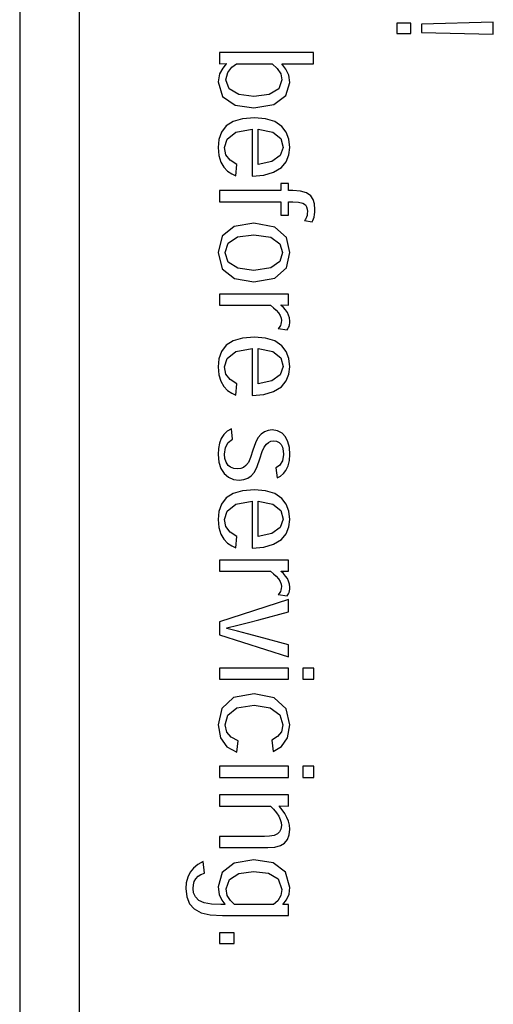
# Model space of a CAD drawing. Extents: x -837 to -216, y -123 to 601.
# Tile 49 of 136: x -407 to -399, y 177 to 193. Entities that reach past the tile are written whole.
import ezdxf

# ---------------------------------------------------------------- set-up
doc = ezdxf.new("R2010")
doc.units = 0
doc.header["$LTSCALE"] = 23.1
doc.layers.add('HEATSINK_AM_0', color=7, linetype='CONTINUOUS')

msp = doc.modelspace()

# ---------------------------------------------------------------- linework, layer by layer
at = {"layer": 'HEATSINK_AM_0', "color": 7}
for p, q in [((-406.853, 207.399), (-406.853, 160.901)), ((-405.853, 206.399), (-405.853, 161.901)), ((-400.269, 193.36), (-400.507, 193.36)), ((-400.507, 193.36), (-400.507, 193.185)), ((-400.269, 193.185), (-400.269, 193.36)), ((-398.881, 193.373), (-400.09, 193.342)), ((-400.09, 193.342), (-400.09, 193.203)), ((-398.881, 193.172), (-398.881, 193.373)), ((-400.507, 193.185), (-400.269, 193.185)), ((-400.09, 193.203), (-398.881, 193.172)), ((-403.488, 192.862), (-403.488, 192.676)), ((-401.907, 192.862), (-403.488, 192.862)), ((-401.907, 192.674), (-401.907, 192.862)), ((-403.488, 192.676), (-403.377, 192.678)), ((-403.377, 192.672), (-403.436, 192.601)), ((-403.377, 192.678), (-403.377, 192.672)), ((-403.284, 192.615), (-403.204, 192.674)), ((-403.204, 192.674), (-402.602, 192.674)), ((-402.602, 192.674), (-402.518, 192.595)), ((-402.443, 192.674), (-401.907, 192.674)), ((-402.443, 192.671), (-402.443, 192.674)), ((-402.373, 192.584), (-402.443, 192.671)), ((-403.49, 192.503), (-403.514, 192.368)), ((-403.436, 192.601), (-403.49, 192.503)), ((-403.382, 192.402), (-403.352, 192.525)), ((-403.352, 192.525), (-403.284, 192.615)), ((-402.518, 192.595), (-402.46, 192.504)), ((-402.46, 192.504), (-402.438, 192.403)), ((-402.324, 192.482), (-402.373, 192.584)), ((-402.305, 192.36), (-402.324, 192.482)), ((-403.514, 192.368), (-403.437, 192.122)), ((-403.326, 192.253), (-403.382, 192.402)), ((-402.438, 192.403), (-402.493, 192.254)), ((-402.372, 192.142), (-402.305, 192.36)), ((-403.165, 192.158), (-403.326, 192.253)), ((-402.913, 192.125), (-403.165, 192.158)), ((-402.654, 192.159), (-402.913, 192.125)), ((-402.493, 192.254), (-402.654, 192.159)), ((-402.573, 191.99), (-402.372, 192.142)), ((-403.437, 192.122), (-403.225, 191.979)), ((-403.225, 191.979), (-402.91, 191.933)), ((-402.91, 191.933), (-402.573, 191.99)), ((-403.259, 191.703), (-403.375, 191.627)), ((-403.102, 191.75), (-403.259, 191.703)), ((-402.9, 191.766), (-403.102, 191.75)), ((-402.715, 191.75), (-402.9, 191.766)), ((-402.56, 191.701), (-402.715, 191.75)), ((-402.44, 191.62), (-402.56, 191.701)), ((-403.455, 191.524), (-403.5, 191.4)), ((-403.375, 191.627), (-403.455, 191.524)), ((-403.362, 191.407), (-403.217, 191.521)), ((-403.217, 191.521), (-402.939, 191.573)), ((-402.939, 191.573), (-402.939, 190.784)), ((-402.839, 191.574), (-402.591, 191.524)), ((-402.839, 190.978), (-402.839, 191.574)), ((-402.591, 191.524), (-402.457, 191.414)), ((-402.366, 191.524), (-402.44, 191.62)), ((-402.321, 191.406), (-402.366, 191.524)), ((-403.5, 191.4), (-403.514, 191.262)), ((-403.404, 191.262), (-403.362, 191.407)), ((-402.457, 191.414), (-402.416, 191.267)), ((-402.305, 191.266), (-402.321, 191.406)), ((-403.514, 191.262), (-403.502, 191.128)), ((-403.381, 191.143), (-403.404, 191.262)), ((-403.312, 191.05), (-403.381, 191.143)), ((-402.416, 191.267), (-402.466, 191.128)), ((-402.368, 191.026), (-402.321, 191.139)), ((-402.321, 191.139), (-402.305, 191.266)), ((-403.502, 191.128), (-403.467, 191.02)), ((-403.467, 191.02), (-403.416, 190.934)), ((-403.198, 190.981), (-403.312, 191.05)), ((-403.215, 190.785), (-403.198, 190.981)), ((-402.61, 191.027), (-402.839, 190.978)), ((-402.466, 191.128), (-402.61, 191.027)), ((-402.447, 190.929), (-402.368, 191.026)), ((-403.416, 190.934), (-403.353, 190.868)), ((-403.353, 190.868), (-403.284, 190.819)), ((-403.284, 190.819), (-403.215, 190.785)), ((-402.744, 190.8), (-402.579, 190.848)), ((-402.579, 190.848), (-402.447, 190.929)), ((-402.939, 190.784), (-402.744, 190.8)), ((-402.331, 190.661), (-402.456, 190.661)), ((-402.456, 190.661), (-402.456, 190.54)), ((-402.331, 190.54), (-402.331, 190.661)), ((-402.456, 190.54), (-403.488, 190.54)), ((-403.488, 190.54), (-403.488, 190.352)), ((-402.257, 190.54), (-402.331, 190.54)), ((-402.129, 190.53), (-402.257, 190.54)), ((-402.027, 190.501), (-402.129, 190.53)), ((-401.953, 190.449), (-402.027, 190.501)), ((-403.488, 190.352), (-402.456, 190.352)), ((-402.456, 190.352), (-402.456, 190.125)), ((-402.331, 190.352), (-402.254, 190.352)), ((-402.331, 190.125), (-402.331, 190.352)), ((-402.254, 190.352), (-402.158, 190.345)), ((-402.158, 190.345), (-402.089, 190.327)), ((-402.089, 190.327), (-402.044, 190.297)), ((-401.916, 190.39), (-401.953, 190.449)), ((-401.892, 190.315), (-401.916, 190.39)), ((-401.884, 190.223), (-401.892, 190.315)), ((-402.044, 190.297), (-402.024, 190.265)), ((-402.024, 190.265), (-402.013, 190.229)), ((-402.012, 190.154), (-402.017, 190.122)), ((-402.013, 190.229), (-402.01, 190.188)), ((-402.01, 190.188), (-402.012, 190.154)), ((-401.89, 190.135), (-401.885, 190.178)), ((-401.885, 190.178), (-401.884, 190.223)), ((-402.91, 189.988), (-403.242, 189.935)), ((-402.557, 189.924), (-402.91, 189.988)), ((-402.456, 190.125), (-402.331, 190.125)), ((-402.045, 190.053), (-402.057, 190.038)), ((-402.057, 190.038), (-401.931, 190.011)), ((-402.034, 190.072), (-402.045, 190.053)), ((-402.025, 190.094), (-402.034, 190.072)), ((-402.017, 190.122), (-402.025, 190.094)), ((-401.931, 190.011), (-401.918, 190.037)), ((-401.918, 190.037), (-401.907, 190.064)), ((-401.907, 190.064), (-401.898, 190.094)), ((-401.898, 190.094), (-401.89, 190.135)), ((-403.242, 189.935), (-403.445, 189.772)), ((-402.364, 189.75), (-402.557, 189.924)), ((-403.445, 189.772), (-403.514, 189.495)), ((-403.395, 189.495), (-403.346, 189.653)), ((-403.346, 189.653), (-403.189, 189.758)), ((-403.189, 189.758), (-402.912, 189.796)), ((-402.912, 189.796), (-402.628, 189.754)), ((-402.628, 189.754), (-402.475, 189.644)), ((-402.475, 189.644), (-402.428, 189.495)), ((-402.305, 189.495), (-402.364, 189.75)), ((-403.514, 189.495), (-403.444, 189.221)), ((-403.395, 189.493), (-403.395, 189.495)), ((-403.342, 189.335), (-403.395, 189.493)), ((-402.428, 189.495), (-402.474, 189.347)), ((-402.364, 189.241), (-402.305, 189.495)), ((-403.182, 189.232), (-403.342, 189.335)), ((-402.474, 189.347), (-402.628, 189.237)), ((-403.444, 189.221), (-403.239, 189.057)), ((-402.912, 189.194), (-403.182, 189.232)), ((-402.628, 189.237), (-402.912, 189.194)), ((-402.557, 189.067), (-402.364, 189.241)), ((-403.239, 189.057), (-402.912, 189.002)), ((-402.912, 189.002), (-402.91, 189.002)), ((-402.91, 189.002), (-402.557, 189.067)), ((-402.331, 188.798), (-403.488, 188.798)), ((-403.488, 188.798), (-403.488, 188.61)), ((-402.331, 188.61), (-402.331, 188.798)), ((-403.488, 188.61), (-402.631, 188.61)), ((-402.631, 188.61), (-402.579, 188.568)), ((-402.579, 188.568), (-402.534, 188.525)), ((-402.534, 188.525), (-402.498, 188.482)), ((-402.454, 188.613), (-402.331, 188.61)), ((-402.454, 188.607), (-402.454, 188.613)), ((-402.415, 188.569), (-402.454, 188.607)), ((-402.379, 188.53), (-402.415, 188.569)), ((-402.348, 188.487), (-402.379, 188.53)), ((-402.326, 188.443), (-402.348, 188.487)), ((-402.498, 188.482), (-402.469, 188.434)), ((-402.469, 188.434), (-402.453, 188.391)), ((-402.45, 188.321), (-402.455, 188.293)), ((-402.453, 188.391), (-402.448, 188.35)), ((-402.448, 188.35), (-402.45, 188.321)), ((-402.311, 188.395), (-402.326, 188.443)), ((-402.305, 188.342), (-402.311, 188.395)), ((-402.307, 188.311), (-402.305, 188.342)), ((-402.487, 188.232), (-402.501, 188.217)), ((-402.501, 188.217), (-402.351, 188.193)), ((-402.475, 188.249), (-402.487, 188.232)), ((-402.464, 188.268), (-402.475, 188.249)), ((-402.455, 188.293), (-402.464, 188.268)), ((-402.351, 188.193), (-402.338, 188.212)), ((-402.338, 188.212), (-402.328, 188.232)), ((-402.328, 188.232), (-402.319, 188.253)), ((-402.319, 188.253), (-402.311, 188.281)), ((-402.311, 188.281), (-402.307, 188.311)), ((-403.259, 188.01), (-403.375, 187.935)), ((-403.102, 188.057), (-403.259, 188.01)), ((-402.9, 188.073), (-403.102, 188.057)), ((-402.715, 188.057), (-402.9, 188.073)), ((-402.56, 188.009), (-402.715, 188.057)), ((-402.44, 187.928), (-402.56, 188.009)), ((-403.455, 187.831), (-403.5, 187.708)), ((-403.375, 187.935), (-403.455, 187.831)), ((-403.362, 187.715), (-403.217, 187.829)), ((-403.217, 187.829), (-402.939, 187.881)), ((-402.939, 187.881), (-402.939, 187.091)), ((-402.839, 187.881), (-402.591, 187.831)), ((-402.839, 187.285), (-402.839, 187.881)), ((-402.591, 187.831), (-402.457, 187.722)), ((-402.366, 187.832), (-402.44, 187.928)), ((-402.321, 187.714), (-402.366, 187.832)), ((-403.5, 187.708), (-403.514, 187.57)), ((-403.404, 187.57), (-403.362, 187.715)), ((-402.457, 187.722), (-402.416, 187.575)), ((-402.305, 187.574), (-402.321, 187.714)), ((-403.514, 187.57), (-403.502, 187.436)), ((-403.381, 187.451), (-403.404, 187.57)), ((-402.416, 187.575), (-402.466, 187.436)), ((-402.321, 187.446), (-402.305, 187.574)), ((-403.502, 187.436), (-403.467, 187.328)), ((-403.467, 187.328), (-403.416, 187.242)), ((-403.312, 187.358), (-403.381, 187.451)), ((-403.198, 187.288), (-403.312, 187.358)), ((-402.61, 187.335), (-402.839, 187.285)), ((-402.466, 187.436), (-402.61, 187.335)), ((-402.447, 187.237), (-402.368, 187.334)), ((-402.368, 187.334), (-402.321, 187.446)), ((-403.416, 187.242), (-403.353, 187.176)), ((-403.353, 187.176), (-403.284, 187.127)), ((-403.215, 187.093), (-403.198, 187.288)), ((-402.579, 187.156), (-402.447, 187.237)), ((-403.284, 187.127), (-403.215, 187.093)), ((-402.939, 187.091), (-402.744, 187.107)), ((-402.744, 187.107), (-402.579, 187.156)), ((-403.289, 186.53), (-403.36, 186.488)), ((-403.269, 186.354), (-403.289, 186.53)), ((-402.669, 186.501), (-402.732, 186.477)), ((-402.602, 186.509), (-402.669, 186.501)), ((-402.511, 186.494), (-402.602, 186.509)), ((-402.436, 186.454), (-402.511, 186.494)), ((-403.46, 186.368), (-403.491, 186.288)), ((-403.418, 186.434), (-403.46, 186.368)), ((-403.36, 186.488), (-403.418, 186.434)), ((-403.342, 186.3), (-403.269, 186.354)), ((-402.842, 186.376), (-402.886, 186.29)), ((-402.788, 186.437), (-402.842, 186.376)), ((-402.732, 186.477), (-402.788, 186.437)), ((-402.378, 186.391), (-402.436, 186.454)), ((-402.338, 186.311), (-402.378, 186.391)), ((-403.509, 186.196), (-403.514, 186.094)), ((-403.491, 186.288), (-403.509, 186.196)), ((-403.407, 186.099), (-403.39, 186.213)), ((-403.39, 186.213), (-403.342, 186.3)), ((-402.929, 186.167), (-402.966, 186.046)), ((-402.886, 186.29), (-402.929, 186.167)), ((-402.769, 186.147), (-402.737, 186.221)), ((-402.737, 186.221), (-402.701, 186.269)), ((-402.701, 186.269), (-402.666, 186.3)), ((-402.666, 186.3), (-402.625, 186.319)), ((-402.625, 186.319), (-402.581, 186.325)), ((-402.581, 186.325), (-402.529, 186.318)), ((-402.529, 186.318), (-402.486, 186.298)), ((-402.486, 186.298), (-402.454, 186.267)), ((-402.454, 186.267), (-402.431, 186.218)), ((-402.431, 186.218), (-402.417, 186.159)), ((-402.314, 186.213), (-402.338, 186.311)), ((-402.305, 186.094), (-402.314, 186.213)), ((-403.514, 186.094), (-403.502, 185.967)), ((-403.4, 186.031), (-403.407, 186.099)), ((-403.379, 185.967), (-403.4, 186.031)), ((-402.966, 186.046), (-403.002, 185.964)), ((-402.856, 185.893), (-402.81, 186.023)), ((-402.81, 186.023), (-402.769, 186.147)), ((-402.413, 186.095), (-402.431, 185.987)), ((-402.417, 186.159), (-402.413, 186.095)), ((-402.312, 185.993), (-402.305, 186.094)), ((-403.502, 185.967), (-403.467, 185.859)), ((-403.467, 185.859), (-403.412, 185.774)), ((-403.343, 185.913), (-403.379, 185.967)), ((-403.302, 185.882), (-403.343, 185.913)), ((-403.248, 185.862), (-403.302, 185.882)), ((-403.181, 185.855), (-403.248, 185.862)), ((-403.133, 185.861), (-403.181, 185.855)), ((-403.086, 185.879), (-403.133, 185.861)), ((-403.045, 185.91), (-403.086, 185.879)), ((-403.002, 185.964), (-403.045, 185.91)), ((-402.903, 185.801), (-402.856, 185.893)), ((-402.478, 185.912), (-402.54, 185.869)), ((-402.54, 185.869), (-402.521, 185.704)), ((-402.431, 185.987), (-402.478, 185.912)), ((-402.371, 185.826), (-402.334, 185.904)), ((-402.334, 185.904), (-402.312, 185.993)), ((-403.412, 185.774), (-403.34, 185.712)), ((-403.34, 185.712), (-403.257, 185.676)), ((-403.257, 185.676), (-403.159, 185.664)), ((-403.159, 185.664), (-403.078, 185.673)), ((-403.078, 185.673), (-403.011, 185.698)), ((-403.011, 185.698), (-402.957, 185.737)), ((-402.957, 185.737), (-402.903, 185.801)), ((-402.521, 185.704), (-402.462, 185.733)), ((-402.462, 185.733), (-402.412, 185.775)), ((-402.412, 185.775), (-402.371, 185.826)), ((-402.9, 185.503), (-403.102, 185.487)), ((-402.715, 185.487), (-402.9, 185.503)), ((-403.375, 185.364), (-403.455, 185.261)), ((-403.259, 185.44), (-403.375, 185.364)), ((-403.102, 185.487), (-403.259, 185.44)), ((-402.56, 185.438), (-402.715, 185.487)), ((-402.44, 185.357), (-402.56, 185.438)), ((-402.366, 185.261), (-402.44, 185.357)), ((-403.455, 185.261), (-403.5, 185.137)), ((-403.362, 185.144), (-403.217, 185.258)), ((-403.217, 185.258), (-402.939, 185.311)), ((-402.939, 185.311), (-402.939, 184.521)), ((-402.839, 185.311), (-402.591, 185.261)), ((-402.839, 184.715), (-402.839, 185.311)), ((-402.591, 185.261), (-402.457, 185.152)), ((-402.321, 185.144), (-402.366, 185.261)), ((-403.5, 185.137), (-403.514, 185)), ((-403.404, 184.999), (-403.362, 185.144)), ((-402.416, 185.005), (-402.466, 184.866)), ((-402.457, 185.152), (-402.416, 185.005)), ((-402.305, 185.003), (-402.321, 185.144)), ((-402.321, 184.876), (-402.305, 185.003)), ((-403.514, 185), (-403.502, 184.865)), ((-403.502, 184.865), (-403.467, 184.757)), ((-403.381, 184.881), (-403.404, 184.999)), ((-403.312, 184.788), (-403.381, 184.881)), ((-402.466, 184.866), (-402.61, 184.764)), ((-402.368, 184.763), (-402.321, 184.876)), ((-403.467, 184.757), (-403.416, 184.671)), ((-403.416, 184.671), (-403.353, 184.605)), ((-403.198, 184.718), (-403.312, 184.788)), ((-403.215, 184.523), (-403.198, 184.718)), ((-402.61, 184.764), (-402.839, 184.715)), ((-402.447, 184.666), (-402.368, 184.763)), ((-403.353, 184.605), (-403.284, 184.556)), ((-403.284, 184.556), (-403.215, 184.523)), ((-402.939, 184.521), (-402.744, 184.537)), ((-402.744, 184.537), (-402.579, 184.586)), ((-402.579, 184.586), (-402.447, 184.666)), ((-402.331, 184.318), (-403.488, 184.318)), ((-403.488, 184.318), (-403.488, 184.131)), ((-402.331, 184.131), (-402.331, 184.318)), ((-403.488, 184.131), (-402.631, 184.131)), ((-402.631, 184.131), (-402.579, 184.089)), ((-402.579, 184.089), (-402.534, 184.046)), ((-402.534, 184.046), (-402.498, 184.002)), ((-402.454, 184.134), (-402.331, 184.131)), ((-402.454, 184.128), (-402.454, 184.134)), ((-402.415, 184.09), (-402.454, 184.128)), ((-402.379, 184.05), (-402.415, 184.09)), ((-402.348, 184.007), (-402.379, 184.05)), ((-402.326, 183.963), (-402.348, 184.007)), ((-402.498, 184.002), (-402.469, 183.955)), ((-402.469, 183.955), (-402.453, 183.911)), ((-402.45, 183.841), (-402.455, 183.814)), ((-402.453, 183.911), (-402.448, 183.871)), ((-402.448, 183.871), (-402.45, 183.841)), ((-402.311, 183.915), (-402.326, 183.963)), ((-402.305, 183.862), (-402.311, 183.915)), ((-402.307, 183.831), (-402.305, 183.862)), ((-402.487, 183.753), (-402.501, 183.737)), ((-402.501, 183.737), (-402.351, 183.714)), ((-402.475, 183.77), (-402.487, 183.753)), ((-402.464, 183.788), (-402.475, 183.77)), ((-402.455, 183.814), (-402.464, 183.788)), ((-402.351, 183.714), (-402.338, 183.733)), ((-402.338, 183.733), (-402.328, 183.752)), ((-402.328, 183.752), (-402.319, 183.774)), ((-402.319, 183.774), (-402.311, 183.802)), ((-402.311, 183.802), (-402.307, 183.831)), ((-402.331, 183.653), (-403.488, 183.281)), ((-402.331, 183.448), (-402.331, 183.653)), ((-402.829, 183.312), (-402.331, 183.448)), ((-403.488, 183.281), (-403.488, 183.062)), ((-403.367, 183.176), (-403.179, 183.221)), ((-403.179, 183.221), (-403, 183.266)), ((-403, 183.266), (-402.829, 183.312)), ((-403.488, 183.062), (-402.331, 182.689)), ((-403.367, 183.166), (-403.367, 183.176)), ((-403.187, 183.121), (-403.367, 183.166)), ((-403.018, 183.076), (-403.187, 183.121)), ((-402.827, 183.028), (-403.018, 183.076)), ((-402.331, 182.892), (-402.827, 183.028)), ((-402.331, 182.689), (-402.331, 182.892)), ((-402.331, 182.501), (-403.488, 182.501)), ((-403.488, 182.501), (-403.488, 182.314)), ((-402.331, 182.314), (-402.331, 182.501)), ((-401.9, 182.501), (-402.09, 182.501)), ((-402.09, 182.501), (-402.09, 182.314)), ((-401.9, 182.314), (-401.9, 182.501)), ((-403.488, 182.314), (-402.331, 182.314)), ((-402.09, 182.314), (-401.9, 182.314)), ((-402.908, 182.068), (-403.256, 182.002)), ((-402.568, 181.999), (-402.908, 182.068)), ((-403.256, 182.002), (-403.453, 181.821)), ((-403.199, 181.829), (-402.909, 181.876)), ((-402.909, 181.876), (-402.636, 181.83)), ((-402.369, 181.814), (-402.568, 181.999)), ((-403.453, 181.821), (-403.514, 181.545)), ((-403.394, 181.546), (-403.35, 181.709)), ((-403.35, 181.709), (-403.199, 181.829)), ((-402.636, 181.83), (-402.477, 181.711)), ((-402.477, 181.711), (-402.425, 181.544)), ((-402.305, 181.542), (-402.369, 181.814)), ((-403.514, 181.545), (-403.475, 181.327)), ((-403.367, 181.422), (-403.394, 181.546)), ((-402.425, 181.544), (-402.449, 181.428)), ((-402.343, 181.326), (-402.305, 181.542)), ((-403.292, 181.335), (-403.367, 181.422)), ((-402.449, 181.428), (-402.514, 181.346)), ((-403.475, 181.327), (-403.365, 181.174)), ((-403.177, 181.277), (-403.292, 181.335)), ((-403.199, 181.084), (-403.177, 181.277)), ((-402.514, 181.346), (-402.608, 181.288)), ((-402.608, 181.288), (-402.589, 181.097)), ((-402.444, 181.18), (-402.343, 181.326)), ((-403.365, 181.174), (-403.199, 181.084)), ((-402.589, 181.097), (-402.444, 181.18)), ((-402.331, 180.847), (-403.488, 180.847)), ((-403.488, 180.847), (-403.488, 180.659)), ((-402.331, 180.659), (-402.331, 180.847)), ((-401.9, 180.847), (-402.09, 180.847)), ((-402.09, 180.847), (-402.09, 180.659)), ((-401.9, 180.659), (-401.9, 180.847)), ((-403.488, 180.659), (-402.331, 180.659)), ((-402.09, 180.659), (-401.9, 180.659)), ((-402.331, 180.365), (-403.488, 180.365)), ((-403.488, 180.365), (-403.488, 180.177)), ((-402.331, 180.177), (-402.331, 180.365)), ((-403.488, 180.177), (-402.634, 180.177)), ((-402.634, 180.177), (-402.579, 180.123)), ((-402.579, 180.123), (-402.53, 180.063)), ((-402.53, 180.063), (-402.493, 180.005)), ((-402.481, 180.181), (-402.331, 180.177)), ((-402.481, 180.172), (-402.481, 180.181)), ((-402.435, 180.112), (-402.481, 180.172)), ((-402.392, 180.05), (-402.435, 180.112)), ((-402.356, 179.987), (-402.392, 180.05)), ((-402.493, 180.005), (-402.469, 179.953)), ((-402.469, 179.953), (-402.454, 179.902)), ((-402.454, 179.902), (-402.449, 179.851)), ((-402.329, 179.924), (-402.356, 179.987)), ((-402.312, 179.857), (-402.329, 179.924)), ((-402.511, 179.709), (-402.57, 179.682)), ((-402.479, 179.742), (-402.511, 179.709)), ((-402.457, 179.788), (-402.479, 179.742)), ((-402.449, 179.851), (-402.457, 179.788)), ((-402.315, 179.693), (-402.305, 179.788)), ((-402.305, 179.788), (-402.312, 179.857)), ((-402.732, 179.666), (-403.488, 179.666)), ((-403.488, 179.666), (-403.488, 179.479)), ((-402.646, 179.669), (-402.732, 179.666)), ((-402.57, 179.682), (-402.646, 179.669)), ((-402.464, 179.512), (-402.395, 179.553)), ((-402.395, 179.553), (-402.344, 179.614)), ((-402.344, 179.614), (-402.315, 179.693)), ((-403.488, 179.479), (-402.675, 179.479)), ((-402.675, 179.479), (-402.556, 179.487)), ((-402.556, 179.487), (-402.464, 179.512)), ((-403.765, 179.241), (-403.857, 179.191)), ((-403.745, 179.049), (-403.765, 179.241)), ((-403.244, 179.214), (-403.446, 179.058)), ((-402.913, 179.27), (-403.244, 179.214)), ((-402.585, 179.219), (-402.913, 179.27)), ((-402.378, 179.066), (-402.585, 179.219)), ((-403.981, 179.066), (-404.025, 178.978)), ((-403.929, 179.131), (-403.981, 179.066)), ((-403.857, 179.191), (-403.929, 179.131)), ((-403.802, 179.027), (-403.745, 179.049)), ((-403.446, 179.058), (-403.514, 178.817)), ((-403.323, 178.939), (-403.165, 179.041)), ((-403.165, 179.041), (-402.917, 179.078)), ((-402.917, 179.078), (-402.915, 179.078)), ((-402.915, 179.078), (-402.664, 179.049)), ((-402.664, 179.049), (-402.5, 178.953)), ((-402.305, 178.808), (-402.378, 179.066)), ((-404.049, 178.885), (-404.056, 178.787)), ((-404.025, 178.978), (-404.049, 178.885)), ((-403.93, 178.852), (-403.914, 178.908)), ((-403.914, 178.908), (-403.886, 178.954)), ((-403.886, 178.954), (-403.848, 178.996)), ((-403.848, 178.996), (-403.802, 179.027)), ((-403.378, 178.783), (-403.323, 178.939)), ((-402.5, 178.953), (-402.441, 178.775)), ((-404.056, 178.787), (-404.04, 178.648)), ((-403.935, 178.789), (-403.93, 178.852)), ((-403.925, 178.716), (-403.935, 178.789)), ((-403.892, 178.647), (-403.925, 178.716)), ((-403.514, 178.817), (-403.496, 178.688)), ((-403.358, 178.673), (-403.378, 178.783)), ((-402.441, 178.775), (-402.46, 178.669)), ((-402.32, 178.696), (-402.305, 178.808)), ((-404.04, 178.648), (-403.993, 178.532)), ((-403.836, 178.589), (-403.892, 178.647)), ((-403.747, 178.55), (-403.836, 178.589)), ((-403.626, 178.527), (-403.747, 178.55)), ((-403.496, 178.688), (-403.453, 178.592)), ((-403.453, 178.592), (-403.4, 178.524)), ((-403.307, 178.587), (-403.358, 178.673)), ((-403.238, 178.52), (-403.307, 178.587)), ((-402.51, 178.584), (-402.581, 178.52)), ((-402.46, 178.669), (-402.51, 178.584)), ((-402.425, 178.522), (-402.36, 178.6)), ((-402.36, 178.6), (-402.32, 178.696)), ((-403.993, 178.532), (-403.916, 178.444)), ((-403.916, 178.444), (-403.799, 178.38)), ((-403.799, 178.38), (-403.646, 178.344)), ((-403.465, 178.52), (-403.626, 178.527)), ((-403.4, 178.52), (-403.465, 178.52)), ((-403.4, 178.524), (-403.4, 178.52)), ((-402.581, 178.52), (-403.238, 178.52)), ((-402.425, 178.517), (-402.425, 178.522)), ((-402.331, 178.52), (-402.425, 178.517)), ((-402.331, 178.332), (-402.331, 178.52)), ((-403.646, 178.344), (-403.442, 178.332)), ((-403.442, 178.332), (-402.331, 178.332)), ((-403.243, 178.041), (-403.488, 178.041)), ((-403.488, 178.041), (-403.488, 177.861)), ((-403.243, 177.861), (-403.243, 178.041)), ((-403.488, 177.861), (-403.243, 177.861))]:
    msp.add_line(p, q, dxfattribs=at)

doc.saveas('drawing.dxf')
